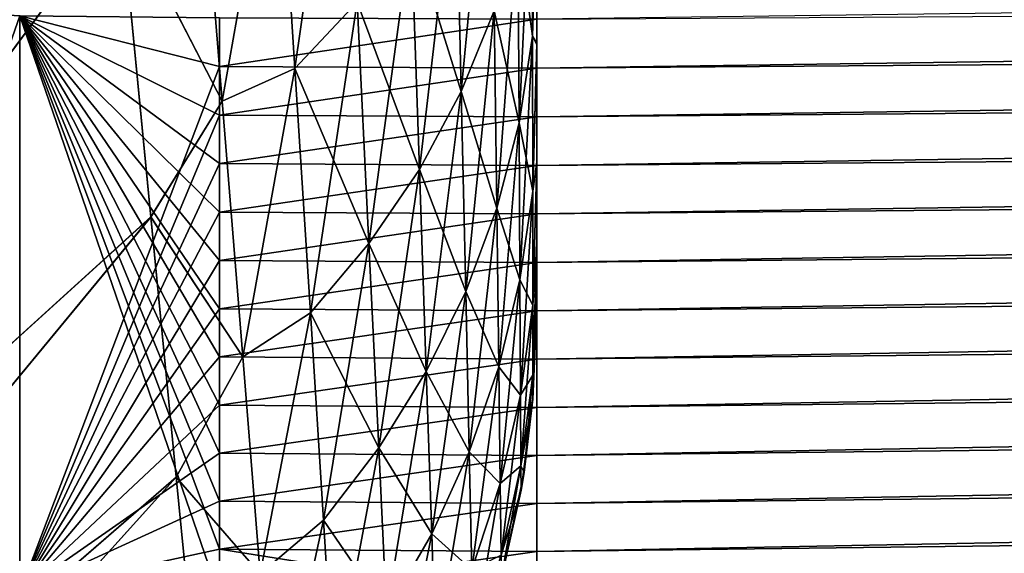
# Model space of a CAD drawing. Header units: metres. Extents: x -2 to 78, y -85 to 85.
# Tile 34 of 256: x 13.251 to 13.439, y -70.209 to -70.108. Entities that reach past the tile are written whole.
import ezdxf

# ---------------------------------------------------------------- set-up
doc = ezdxf.new("R2010")
doc.units = ezdxf.units.M
doc.layers.add('solid_20004802', color=7, linetype='CONTINUOUS')

msp = doc.modelspace()

# ---------------------------------------------------------------- linework, layer by layer
at = {"layer": 'solid_20004802'}
for points in [[(13.35, -70.159676, -0.470047), (13.35, -70.162575, -0.408759), (13.35, -68.792595, -1.297788)], [(13.35, -70.162575, 0.408759), (13.35, -68.792595, -1.297788), (13.35, -70.162575, -0.408759)], [(13.35, -70.112061, -0.658552), (13.35, -68.792595, -1.297788), (13.35, -70.082352, -0.722274)], [(13.35, -70.134682, -0.595149), (13.35, -68.792595, -1.297788), (13.35, -70.112061, -0.658552)], [(13.35, -70.150337, -0.532146), (13.35, -68.792595, -1.297788), (13.35, -70.134682, -0.595149)], [(13.35, -70.159676, -0.470047), (13.35, -68.792595, -1.297788), (13.35, -70.150337, -0.532146)], [(13.35, -70.159676, 0.469988), (13.35, -68.792595, -1.297788), (13.35, -70.162575, 0.408759)], [(13.35, -70.150375, 0.531977), (13.35, -68.792595, -1.297788), (13.35, -70.159676, 0.469988)], [(13.35, -70.134773, 0.594822), (13.35, -68.792595, -1.297788), (13.35, -70.150375, 0.531977)], [(13.35, -70.112289, 0.657992), (13.35, -68.792595, -1.297788), (13.35, -70.134773, 0.594822)], [(13.35, -70.082809, 0.721399), (13.35, -68.792595, -1.297788), (13.35, -70.112289, 0.657992)], [(13.349958, -70.208893, 2.972388), (30.02058, -69.99958, 2.752167), (30.019377, -69.888893, 2.770957)], [(13.349958, -70.19976, 2.974338), (13.349958, -70.208893, 2.972388), (30.019377, -69.888893, 2.770957)], [(13.349959, -70.190605, 2.976203), (13.349958, -70.19976, 2.974338), (30.019377, -69.888893, 2.770957)], [(13.349959, -70.181435, 2.977983), (13.349959, -70.190605, 2.976203), (30.019377, -69.888893, 2.770957)], [(13.34996, -70.172241, 2.979677), (13.349959, -70.181435, 2.977983), (30.019377, -69.888893, 2.770957)], [(13.34996, -70.16304, 2.981286), (13.34996, -70.172241, 2.979677), (30.019377, -69.888893, 2.770957)], [(13.349961, -70.153816, 2.982808), (13.34996, -70.16304, 2.981286), (30.019377, -69.888893, 2.770957)], [(13.349962, -70.144585, 2.984245), (13.349961, -70.153816, 2.982808), (30.019377, -69.888893, 2.770957)], [(13.349963, -70.13533, 2.985595), (13.349962, -70.144585, 2.984245), (30.019377, -69.888893, 2.770957)], [(13.349964, -70.126068, 2.986859), (13.349963, -70.13533, 2.985595), (30.019377, -69.888893, 2.770957)], [(13.349965, -70.116791, 2.988036), (13.349964, -70.126068, 2.986859), (30.019377, -69.888893, 2.770957)], [(13.349967, -70.107506, 2.989127), (13.349965, -70.116791, 2.988036), (30.019377, -69.888893, 2.770957)], [(13.138557, -70.115417, -1.096157), (13.26383, -70.015404, -1.07127), (13.259991, -69.976326, -1.109187)], [(13.14188, -70.074516, -1.127692), (13.138557, -70.115417, -1.096157), (13.259991, -69.976326, -1.109187)], [(13.138561, -70.115356, 1.096204), (13.259999, -69.97641, 1.109113), (13.263837, -70.015472, 1.071202)], [(13.138561, -70.115356, 1.096204), (13.141883, -70.074493, 1.12771), (13.259999, -69.97641, 1.109113)], [(13.349957, -70.21801, -2.970352), (30.02058, -69.99958, -2.752167), (30.021587, -70.107666, -2.721016)], [(13.349957, -70.190605, -2.976203), (13.349958, -70.181435, -2.977983), (30.02058, -69.99958, -2.752167)], [(13.349957, -70.19976, -2.974338), (13.349957, -70.190605, -2.976203), (30.02058, -69.99958, -2.752167)], [(13.349957, -70.208893, -2.972388), (13.349957, -70.19976, -2.974338), (30.02058, -69.99958, -2.752167)], [(13.349957, -70.21801, -2.970352), (13.349957, -70.208893, -2.972388), (30.02058, -69.99958, -2.752167)], [(13.349958, -70.181435, -2.977983), (13.349959, -70.172241, -2.979677), (30.02058, -69.99958, -2.752167)], [(13.349958, -70.254272, 2.961361), (13.349959, -70.263283, 2.958901), (30.02058, -69.99958, 2.752167)], [(13.349958, -70.245232, 2.963736), (13.349958, -70.254272, 2.961361), (30.02058, -69.99958, 2.752167)], [(13.349958, -70.236183, 2.966026), (13.349958, -70.245232, 2.963736), (30.02058, -69.99958, 2.752167)], [(13.349958, -70.227104, 2.968231), (13.349958, -70.236183, 2.966026), (30.02058, -69.99958, 2.752167)], [(13.349958, -70.21801, 2.970352), (13.349958, -70.227104, 2.968231), (30.02058, -69.99958, 2.752167)], [(13.349958, -70.208893, 2.972388), (13.349958, -70.21801, 2.970352), (30.02058, -69.99958, 2.752167)], [(13.349959, -70.16304, -2.981286), (13.34996, -70.153816, -2.982808), (30.02058, -69.99958, -2.752167)], [(13.349959, -70.172241, -2.979677), (13.349959, -70.16304, -2.981286), (30.02058, -69.99958, -2.752167)], [(13.349959, -70.263283, 2.958901), (13.34996, -70.27227, 2.956357), (30.02058, -69.99958, 2.752167)], [(13.34996, -70.153816, -2.982808), (13.349961, -70.144585, -2.984245), (30.02058, -69.99958, -2.752167)], [(13.34996, -70.281242, 2.953729), (13.349961, -70.290184, 2.951017), (30.02058, -69.99958, 2.752167)], [(13.34996, -70.27227, 2.956357), (13.34996, -70.281242, 2.953729), (30.02058, -69.99958, 2.752167)], [(13.349961, -70.144585, -2.984245), (13.349962, -70.13533, -2.985595), (30.02058, -69.99958, -2.752167)], [(13.349961, -70.290184, 2.951017), (13.349962, -70.299103, 2.94822), (30.02058, -69.99958, 2.752167)], [(13.349962, -70.13533, -2.985595), (13.349963, -70.126068, -2.986859), (30.02058, -69.99958, -2.752167)], [(13.349962, -70.299103, 2.94822), (13.349964, -70.307999, 2.94534), (30.02058, -69.99958, 2.752167)], [(13.349963, -70.126068, -2.986859), (13.349964, -70.116791, -2.988036), (30.02058, -69.99958, -2.752167)], [(13.349964, -70.116791, -2.988036), (13.349966, -70.107506, -2.989127), (30.02058, -69.99958, -2.752167)], [(13.349964, -70.307999, 2.94534), (13.349965, -70.316872, 2.942376), (30.02058, -69.99958, 2.752167)], [(13.349965, -70.316872, 2.942376), (13.349967, -70.325714, 2.939328), (30.02058, -69.99958, 2.752167)], [(13.349967, -70.325714, 2.939328), (30.021587, -70.107666, 2.721016), (30.02058, -69.99958, 2.752167)], [(13.135447, -70.153778, -1.064184), (13.26739, -70.051788, -1.032572), (13.26383, -70.015404, -1.07127)], [(13.138557, -70.115417, -1.096157), (13.135447, -70.153778, -1.064184), (13.26383, -70.015404, -1.07127)], [(13.135453, -70.153687, 1.064265), (13.263837, -70.015472, 1.071202), (13.267396, -70.051842, 1.032513)], [(13.135453, -70.153687, 1.064265), (13.138561, -70.115356, 1.096204), (13.263837, -70.015472, 1.071202)], [(13.129724, -70.223152, -0.999331), (13.270672, -70.085548, -0.993163), (13.26739, -70.051788, -1.032572)], [(13.135447, -70.153778, -1.064184), (13.129724, -70.223152, -0.999331), (13.26739, -70.051788, -1.032572)], [(13.129732, -70.223015, 0.999475), (13.267396, -70.051842, 1.032513), (13.270676, -70.085594, 0.993112)], [(13.129732, -70.223015, 0.999475), (13.135453, -70.153687, 1.064265), (13.267396, -70.051842, 1.032513)], [(13.313233, -70.051979, -0.964334), (13.300502, -70.063988, -0.975127), (13.303902, -70.11689, -0.904838)], [(13.315787, -70.104218, -0.895306), (13.313233, -70.051979, -0.964334), (13.303902, -70.11689, -0.904838)], [(13.341281, -70.061508, -0.863165), (13.334564, -70.076393, -0.87437), (13.335584, -70.121284, -0.804275)], [(13.34186, -70.105888, -0.794805), (13.341281, -70.061508, -0.863165), (13.335584, -70.121284, -0.804275)], [(13.300502, -70.063988, -0.975127), (13.285598, -70.067841, -0.993603), (13.290062, -70.1231, -0.921493)], [(13.300502, -70.063988, 0.975127), (13.290062, -70.1231, 0.921494), (13.285598, -70.067841, 0.993605)], [(13.303902, -70.11689, -0.904838), (13.300502, -70.063988, -0.975127), (13.290062, -70.1231, -0.921493)], [(13.303902, -70.11689, 0.904838), (13.290062, -70.1231, 0.921494), (13.300502, -70.063988, 0.975127)], [(13.303902, -70.11689, 0.904838), (13.300502, -70.063988, 0.975127), (13.315787, -70.104218, 0.895306)], [(13.290062, -70.1231, -0.921493), (13.285598, -70.067841, -0.993603), (13.270672, -70.085548, -0.993163)], [(13.285598, -70.067841, 0.993605), (13.290062, -70.1231, 0.921494), (13.270676, -70.085594, 0.993112)], [(13.3491, -70.073906, -0.775128), (13.34638, -70.09005, -0.785058), (13.346594, -70.127243, -0.714779)], [(13.34638, -70.09005, 0.785058), (13.3491, -70.073906, 0.775128), (13.349154, -70.110695, 0.706763)], [(13.349154, -70.110695, -0.706763), (13.3491, -70.073906, -0.775128), (13.346594, -70.127243, -0.714779)], [(13.35, -70.082352, -0.722274), (13.3491, -70.073906, -0.775128), (13.349154, -70.110695, -0.706763)], [(13.349154, -70.110695, 0.706763), (13.3491, -70.073906, 0.775128), (13.35, -70.082809, 0.721399)], [(13.334564, -70.076393, -0.87437), (13.326039, -70.090675, -0.885117), (13.327611, -70.136101, -0.813387)], [(13.32604, -70.090675, 0.885117), (13.334564, -70.076393, 0.87437), (13.335584, -70.121284, 0.804275)], [(13.335584, -70.121284, -0.804275), (13.334564, -70.076393, -0.87437), (13.327611, -70.136101, -0.813387)], [(13.335584, -70.121284, 0.804275), (13.334564, -70.076393, 0.87437), (13.34186, -70.105888, 0.794804)], [(13.35, -70.112061, -0.658552), (13.35, -70.082352, -0.722274), (13.349154, -70.110695, -0.706763)], [(13.349154, -70.110695, 0.706763), (13.35, -70.082809, 0.721399), (13.35, -70.112289, 0.657992)], [(13.124875, -70.282875, -0.933838), (13.276469, -70.145149, -0.912782), (13.270672, -70.085548, -0.993163)], [(13.129724, -70.223152, -0.999331), (13.124875, -70.282875, -0.933838), (13.270672, -70.085548, -0.993163)], [(13.124884, -70.282715, 0.934036), (13.270676, -70.085594, 0.993112), (13.276471, -70.145172, 0.912746)], [(13.124884, -70.282715, 0.934036), (13.129732, -70.223015, 0.999475), (13.270676, -70.085594, 0.993112)], [(13.290062, -70.1231, -0.921493), (13.270672, -70.085548, -0.993163), (13.276469, -70.145149, -0.912782)], [(13.290062, -70.1231, 0.921494), (13.276471, -70.145172, 0.912746), (13.270676, -70.085594, 0.993112)], [(13.326039, -70.090675, -0.885117), (13.315787, -70.104218, -0.895306), (13.318011, -70.1502, -0.82206)], [(13.315787, -70.104218, 0.895306), (13.32604, -70.090675, 0.885117), (13.327611, -70.136101, 0.813387)], [(13.327611, -70.136101, -0.813387), (13.326039, -70.090675, -0.885117), (13.318011, -70.1502, -0.82206)], [(13.327611, -70.136101, 0.813387), (13.32604, -70.090675, 0.885117), (13.335584, -70.121284, 0.804275)], [(13.34638, -70.09005, -0.785058), (13.34186, -70.105888, -0.794805), (13.342341, -70.143501, -0.722657)], [(13.34186, -70.105888, 0.794804), (13.34638, -70.09005, 0.785058), (13.346594, -70.127243, 0.714779)], [(13.346594, -70.127243, -0.714779), (13.34638, -70.09005, -0.785058), (13.342341, -70.143501, -0.722657)], [(13.346594, -70.127243, 0.714779), (13.34638, -70.09005, 0.785058), (13.349154, -70.110695, 0.706763)], [(13.214292, -70.104713, 2.974916), (13.214305, -70.213425, 2.956598), (13.251521, -70.106834, 2.983292)], [(13.214323, -70.213364, -2.956617), (13.214307, -70.104668, -2.974926), (13.25152, -70.106834, -2.983292)], [(13.315787, -70.104218, -0.895306), (13.303902, -70.11689, -0.904838), (13.306869, -70.163452, -0.830214)], [(13.303902, -70.11689, 0.904838), (13.315787, -70.104218, 0.895306), (13.318011, -70.1502, 0.822059)], [(13.318011, -70.1502, -0.82206), (13.315787, -70.104218, -0.895306), (13.306869, -70.163452, -0.830214)], [(13.318011, -70.1502, 0.822059), (13.315787, -70.104218, 0.895306), (13.327611, -70.136101, 0.813387)], [(13.34186, -70.105888, -0.794805), (13.335584, -70.121284, -0.804275), (13.336434, -70.159332, -0.730325)], [(13.335584, -70.121284, 0.804275), (13.34186, -70.105888, 0.794804), (13.342341, -70.143501, 0.722657)], [(13.342341, -70.143501, -0.722657), (13.34186, -70.105888, -0.794805), (13.336434, -70.159332, -0.730325)], [(13.342341, -70.143501, 0.722657), (13.34186, -70.105888, 0.794804), (13.346594, -70.127243, 0.714779)], [(13.214305, -70.213425, 2.956598), (13.251502, -70.216721, 2.964617), (13.251521, -70.106834, 2.983292)], [(13.214323, -70.213364, -2.956617), (13.25152, -70.106834, -2.983292), (13.251501, -70.216721, -2.964617)], [(13.251501, -70.216721, -2.964617), (13.25152, -70.106834, -2.983292), (13.28953, -70.217545, -2.968288)], [(13.251521, -70.106834, 2.983292), (13.251502, -70.216721, 2.964617), (13.28953, -70.116493, 2.985944)], [(13.25152, -70.106834, -2.983292), (13.28953, -70.107224, -2.987032), (13.28953, -70.116493, -2.985944)], [(13.25152, -70.106834, -2.983292), (13.28953, -70.116493, -2.985944), (13.28953, -70.125748, -2.984769)], [(13.25152, -70.106834, -2.983292), (13.28953, -70.125748, -2.984769), (13.28953, -70.134995, -2.983508)], [(13.25152, -70.106834, -2.983292), (13.28953, -70.134995, -2.983508), (13.28953, -70.144226, -2.982161)], [(13.25152, -70.106834, -2.983292), (13.28953, -70.144226, -2.982161), (13.28953, -70.153442, -2.980727)], [(13.25152, -70.106834, -2.983292), (13.28953, -70.153442, -2.980727), (13.28953, -70.162651, -2.979208)], [(13.25152, -70.106834, -2.983292), (13.28953, -70.162651, -2.979208), (13.28953, -70.171837, -2.977602)], [(13.25152, -70.106834, -2.983292), (13.28953, -70.171837, -2.977602), (13.28953, -70.181015, -2.97591)], [(13.25152, -70.106834, -2.983292), (13.28953, -70.181015, -2.97591), (13.28953, -70.19017, -2.974133)], [(13.25152, -70.106834, -2.983292), (13.28953, -70.19017, -2.974133), (13.28953, -70.19931, -2.97227)], [(13.25152, -70.106834, -2.983292), (13.28953, -70.19931, -2.97227), (13.28953, -70.208435, -2.970322)], [(13.25152, -70.106834, -2.983292), (13.28953, -70.208435, -2.970322), (13.28953, -70.217545, -2.968288)], [(13.251521, -70.106834, 2.983292), (13.28953, -70.116493, 2.985944), (13.28953, -70.107224, 2.987032)], [(13.28953, -70.116493, -2.985944), (13.28953, -70.107224, -2.987032), (13.349966, -70.107506, -2.989127)], [(13.28953, -70.107224, 2.987032), (13.28953, -70.116493, 2.985944), (13.349967, -70.107506, 2.989127)], [(13.28953, -70.116493, -2.985944), (13.349966, -70.107506, -2.989127), (13.349964, -70.116791, -2.988036)], [(13.28953, -70.116493, 2.985944), (13.349965, -70.116791, 2.988036), (13.349967, -70.107506, 2.989127)], [(13.349957, -70.227104, -2.968231), (13.349957, -70.21801, -2.970352), (30.021587, -70.107666, -2.721016)], [(13.349957, -70.236183, -2.966026), (13.349957, -70.227104, -2.968231), (30.021587, -70.107666, -2.721016)], [(13.349957, -70.245232, -2.963736), (13.349957, -70.236183, -2.966026), (30.021587, -70.107666, -2.721016)], [(13.349957, -70.254272, -2.961361), (13.349957, -70.245232, -2.963736), (30.021587, -70.107666, -2.721016)], [(13.349958, -70.263283, -2.958901), (13.349957, -70.254272, -2.961361), (30.021587, -70.107666, -2.721016)], [(13.349958, -70.27227, -2.956357), (13.349958, -70.263283, -2.958901), (30.021587, -70.107666, -2.721016)], [(13.349959, -70.281242, -2.953729), (13.349958, -70.27227, -2.956357), (30.021587, -70.107666, -2.721016)], [(13.34996, -70.290184, -2.951017), (13.349959, -70.281242, -2.953729), (30.021587, -70.107666, -2.721016)], [(13.349961, -70.299103, -2.94822), (13.34996, -70.290184, -2.951017), (30.021587, -70.107666, -2.721016)], [(13.349962, -70.307999, -2.94534), (13.349961, -70.299103, -2.94822), (30.021587, -70.107666, -2.721016)], [(13.349964, -70.316872, -2.942376), (13.349962, -70.307999, -2.94534), (30.021587, -70.107666, -2.721016)], [(13.349965, -70.325714, -2.939328), (13.349964, -70.316872, -2.942376), (30.021587, -70.107666, -2.721016)], [(13.349967, -70.334534, -2.936197), (13.349965, -70.325714, -2.939328), (30.021587, -70.107666, -2.721016)], [(13.349967, -70.334534, -2.936197), (30.021587, -70.107666, -2.721016), (30.022383, -70.21151, -2.677953)], [(13.349967, -70.325714, 2.939328), (13.349968, -70.334534, 2.936197), (30.021587, -70.107666, 2.721016)], [(13.349968, -70.334534, 2.936197), (13.34997, -70.343323, 2.932983), (30.021587, -70.107666, 2.721016)], [(13.34997, -70.343323, 2.932983), (13.349972, -70.352081, 2.929687), (30.021587, -70.107666, 2.721016)], [(13.349972, -70.352081, 2.929687), (13.349973, -70.360809, 2.926308), (30.021587, -70.107666, 2.721016)], [(13.349973, -70.360809, 2.926308), (13.349975, -70.369507, 2.922848), (30.021587, -70.107666, 2.721016)], [(13.349975, -70.369507, 2.922848), (13.349977, -70.378174, 2.919306), (30.021587, -70.107666, 2.721016)], [(13.349977, -70.378174, 2.919306), (13.349978, -70.386803, 2.915683), (30.021587, -70.107666, 2.721016)], [(13.349978, -70.386803, 2.915683), (13.34998, -70.395401, 2.91198), (30.021587, -70.107666, 2.721016)], [(13.34998, -70.395401, 2.91198), (13.349982, -70.403961, 2.908197), (30.021587, -70.107666, 2.721016)], [(13.349982, -70.403961, 2.908197), (13.349984, -70.412491, 2.904334), (30.021587, -70.107666, 2.721016)], [(13.349984, -70.412491, 2.904334), (13.349986, -70.420975, 2.900392), (30.021587, -70.107666, 2.721016)], [(13.349986, -70.420975, 2.900392), (13.349988, -70.42942, 2.896371), (30.021587, -70.107666, 2.721016)], [(13.349988, -70.42942, 2.896371), (30.022383, -70.21151, 2.677953), (30.021587, -70.107666, 2.721016)], [(13.349154, -70.110695, -0.706763), (13.346594, -70.127243, -0.714779), (13.346763, -70.15712, -0.641299)], [(13.346594, -70.127243, 0.714779), (13.349154, -70.110695, 0.706763), (13.349195, -70.140244, 0.635242)], [(13.349195, -70.140244, -0.635242), (13.349154, -70.110695, -0.706763), (13.346763, -70.15712, -0.641299)], [(13.35, -70.112061, -0.658552), (13.349154, -70.110695, -0.706763), (13.349195, -70.140244, -0.635242)], [(13.349195, -70.140244, 0.635242), (13.349154, -70.110695, 0.706763), (13.35, -70.112289, 0.657992)], [(13.35, -70.134682, -0.595149), (13.35, -70.112061, -0.658552), (13.349195, -70.140244, -0.635242)], [(13.349195, -70.140244, 0.635242), (13.35, -70.112289, 0.657992), (13.35, -70.134773, 0.594822)], [(13.251502, -70.216721, 2.964617), (13.28953, -70.125748, 2.984769), (13.28953, -70.116493, 2.985944)], [(13.28953, -70.125748, -2.984769), (13.28953, -70.116493, -2.985944), (13.349964, -70.116791, -2.988036)], [(13.28953, -70.116493, 2.985944), (13.28953, -70.125748, 2.984769), (13.349965, -70.116791, 2.988036)], [(13.28953, -70.125748, -2.984769), (13.349964, -70.116791, -2.988036), (13.349963, -70.126068, -2.986859)], [(13.28953, -70.125748, 2.984769), (13.349964, -70.126068, 2.986859), (13.349965, -70.116791, 2.988036)], [(13.303902, -70.11689, -0.904838), (13.290062, -70.1231, -0.921493), (13.29397, -70.171806, -0.844736)], [(13.303902, -70.11689, 0.904838), (13.29397, -70.171806, 0.844738), (13.290062, -70.1231, 0.921494)], [(13.306869, -70.163452, -0.830214), (13.303902, -70.11689, -0.904838), (13.29397, -70.171806, -0.844736)], [(13.306869, -70.163452, 0.830214), (13.29397, -70.171806, 0.844738), (13.303902, -70.11689, 0.904838)], [(13.306869, -70.163452, 0.830214), (13.303902, -70.11689, 0.904838), (13.318011, -70.1502, 0.822059)], [(13.335584, -70.121284, -0.804275), (13.327611, -70.136101, -0.813387), (13.328924, -70.174591, -0.737721)], [(13.327611, -70.136101, 0.813387), (13.335584, -70.121284, 0.804275), (13.336434, -70.159332, 0.730325)], [(13.336434, -70.159332, -0.730325), (13.335584, -70.121284, -0.804275), (13.328924, -70.174591, -0.737721)], [(13.336434, -70.159332, 0.730325), (13.335584, -70.121284, 0.804275), (13.342341, -70.143501, 0.722657)], [(13.29397, -70.171806, -0.844736), (13.290062, -70.1231, -0.921493), (13.276469, -70.145149, -0.912782)], [(13.290062, -70.1231, 0.921494), (13.29397, -70.171806, 0.844738), (13.276471, -70.145172, 0.912746)], [(13.251502, -70.216721, 2.964617), (13.28953, -70.134995, 2.983508), (13.28953, -70.125748, 2.984769)], [(13.28953, -70.134995, -2.983508), (13.28953, -70.125748, -2.984769), (13.349963, -70.126068, -2.986859)], [(13.28953, -70.125748, 2.984769), (13.28953, -70.134995, 2.983508), (13.349964, -70.126068, 2.986859)], [(13.28953, -70.134995, -2.983508), (13.349963, -70.126068, -2.986859), (13.349962, -70.13533, -2.985595)], [(13.28953, -70.134995, 2.983508), (13.349963, -70.13533, 2.985595), (13.349964, -70.126068, 2.986859)], [(13.346594, -70.127243, -0.714779), (13.342341, -70.143501, -0.722657), (13.342721, -70.173714, -0.647256)], [(13.342341, -70.143501, 0.722657), (13.346594, -70.127243, 0.714779), (13.346763, -70.15712, 0.641299)], [(13.346763, -70.15712, -0.641299), (13.346594, -70.127243, -0.714779), (13.342721, -70.173714, -0.647256)], [(13.346763, -70.15712, 0.641299), (13.346594, -70.127243, 0.714779), (13.349195, -70.140244, 0.635242)], [(13.251502, -70.216721, 2.964617), (13.28953, -70.144226, 2.982161), (13.28953, -70.134995, 2.983508)], [(13.28953, -70.144226, -2.982161), (13.28953, -70.134995, -2.983508), (13.349962, -70.13533, -2.985595)], [(13.28953, -70.134995, 2.983508), (13.28953, -70.144226, 2.982161), (13.349963, -70.13533, 2.985595)], [(13.28953, -70.144226, -2.982161), (13.349962, -70.13533, -2.985595), (13.349961, -70.144585, -2.984245)], [(13.28953, -70.144226, 2.982161), (13.349962, -70.144585, 2.984245), (13.349963, -70.13533, 2.985595)], [(13.35, -70.134682, -0.595149), (13.349195, -70.140244, -0.635242), (13.349226, -70.161972, -0.561257)], [(13.349226, -70.161972, 0.561257), (13.349195, -70.140244, 0.635242), (13.35, -70.134773, 0.594822)], [(13.35, -70.150337, -0.532146), (13.35, -70.134682, -0.595149), (13.349226, -70.161972, -0.561257)], [(13.349226, -70.161972, 0.561257), (13.35, -70.134773, 0.594822), (13.35, -70.150375, 0.531977)], [(13.327611, -70.136101, -0.813387), (13.318011, -70.1502, -0.82206), (13.319874, -70.189163, -0.744782)], [(13.318011, -70.1502, 0.822059), (13.327611, -70.136101, 0.813387), (13.328924, -70.174591, 0.737721)], [(13.328924, -70.174591, -0.737721), (13.327611, -70.136101, -0.813387), (13.319874, -70.189163, -0.744782)], [(13.328924, -70.174591, 0.737721), (13.327611, -70.136101, 0.813387), (13.336434, -70.159332, 0.730325)], [(13.349195, -70.140244, -0.635242), (13.346763, -70.15712, -0.641299), (13.346887, -70.179085, -0.565318)], [(13.346763, -70.15712, 0.641299), (13.349195, -70.140244, 0.635242), (13.349226, -70.161972, 0.561257)], [(13.349226, -70.161972, -0.561257), (13.349195, -70.140244, -0.635242), (13.346887, -70.179085, -0.565318)], [(13.342341, -70.143501, -0.722657), (13.336434, -70.159332, -0.730325), (13.337106, -70.189888, -0.653062)], [(13.336434, -70.159332, 0.730325), (13.342341, -70.143501, 0.722657), (13.342722, -70.173714, 0.647256)], [(13.342721, -70.173714, -0.647256), (13.342341, -70.143501, -0.722657), (13.337106, -70.189888, -0.653062)], [(13.342722, -70.173714, 0.647256), (13.342341, -70.143501, 0.722657), (13.346763, -70.15712, 0.641299)], [(13.120662, -70.333946, -0.867863), (13.281281, -70.19474, -0.830554), (13.276469, -70.145149, -0.912782)], [(13.124875, -70.282875, -0.933838), (13.120662, -70.333946, -0.867863), (13.276469, -70.145149, -0.912782)], [(13.120675, -70.333824, 0.868028), (13.276471, -70.145172, 0.912746), (13.281283, -70.194756, 0.830525)], [(13.120675, -70.333824, 0.868028), (13.124884, -70.282715, 0.934036), (13.276471, -70.145172, 0.912746)], [(13.251502, -70.216721, 2.964617), (13.28953, -70.153442, 2.980727), (13.28953, -70.144226, 2.982161)], [(13.29397, -70.171806, -0.844736), (13.276469, -70.145149, -0.912782), (13.281281, -70.19474, -0.830554)], [(13.29397, -70.171806, 0.844738), (13.281283, -70.194756, 0.830525), (13.276471, -70.145172, 0.912746)], [(13.28953, -70.153442, -2.980727), (13.28953, -70.144226, -2.982161), (13.349961, -70.144585, -2.984245)], [(13.28953, -70.144226, 2.982161), (13.28953, -70.153442, 2.980727), (13.349962, -70.144585, 2.984245)], [(13.28953, -70.153442, -2.980727), (13.349961, -70.144585, -2.984245), (13.34996, -70.153816, -2.982808)], [(13.28953, -70.153442, 2.980727), (13.349961, -70.153816, 2.982808), (13.349962, -70.144585, 2.984245)], [(13.318011, -70.1502, -0.82206), (13.306869, -70.163452, -0.830214), (13.309356, -70.202927, -0.75145)], [(13.306869, -70.163452, 0.830214), (13.318011, -70.1502, 0.822059), (13.319874, -70.189163, 0.744782)], [(13.319874, -70.189163, -0.744782), (13.318011, -70.1502, -0.82206), (13.309356, -70.202927, -0.75145)], [(13.319874, -70.189163, 0.744782), (13.318011, -70.1502, 0.822059), (13.328924, -70.174591, 0.737721)], [(13.35, -70.150337, -0.532146), (13.349226, -70.161972, -0.561257), (13.349246, -70.175301, -0.485494)], [(13.349246, -70.175301, 0.485494), (13.349226, -70.161972, 0.561257), (13.35, -70.150375, 0.531977)], [(13.35, -70.159676, -0.470047), (13.35, -70.150337, -0.532146), (13.349246, -70.175301, -0.485494)], [(13.349246, -70.175301, 0.485494), (13.35, -70.150375, 0.531977), (13.35, -70.159676, 0.469988)], [(13.251502, -70.216721, 2.964617), (13.28953, -70.162651, 2.979208), (13.28953, -70.153442, 2.980727)], [(13.28953, -70.162651, -2.979208), (13.28953, -70.153442, -2.980727), (13.34996, -70.153816, -2.982808)], [(13.28953, -70.153442, 2.980727), (13.28953, -70.162651, 2.979208), (13.349961, -70.153816, 2.982808)], [(13.28953, -70.162651, -2.979208), (13.34996, -70.153816, -2.982808), (13.349959, -70.16304, -2.981286)], [(13.28953, -70.162651, 2.979208), (13.34996, -70.16304, 2.981286), (13.349961, -70.153816, 2.982808)], [(13.346763, -70.15712, -0.641299), (13.342721, -70.173714, -0.647256), (13.342998, -70.19593, -0.569314)], [(13.342722, -70.173714, 0.647256), (13.346763, -70.15712, 0.641299), (13.346887, -70.179085, 0.565318)], [(13.346887, -70.179085, -0.565318), (13.346763, -70.15712, -0.641299), (13.342998, -70.19593, -0.569314)], [(13.346887, -70.179085, 0.565318), (13.346763, -70.15712, 0.641299), (13.349226, -70.161972, 0.561257)], [(13.336434, -70.159332, -0.730325), (13.328924, -70.174591, -0.737721), (13.329963, -70.205513, -0.658673)], [(13.328924, -70.174591, 0.737721), (13.336434, -70.159332, 0.730325), (13.337106, -70.189888, 0.653062)], [(13.337106, -70.189888, -0.653062), (13.336434, -70.159332, -0.730325), (13.329963, -70.205513, -0.658673)], [(13.337106, -70.189888, 0.653062), (13.336434, -70.159332, 0.730325), (13.342722, -70.173714, 0.647256)], [(13.35, -70.159676, -0.470047), (13.349246, -70.175301, -0.485494), (13.349253, -70.179848, -0.408759)], [(13.349246, -70.175301, 0.485494), (13.35, -70.159676, 0.469988), (13.35, -70.162575, 0.408759)], [(13.35, -70.159676, -0.470047), (13.349253, -70.179848, -0.408759), (13.35, -70.162575, -0.408759)], [(13.349226, -70.161972, -0.561257), (13.346887, -70.179085, -0.565318), (13.346962, -70.192574, -0.487532)], [(13.346887, -70.179085, 0.565318), (13.349226, -70.161972, 0.561257), (13.349246, -70.175301, 0.485494)], [(13.349246, -70.175301, -0.485494), (13.349226, -70.161972, -0.561257), (13.346962, -70.192574, -0.487532)], [(13.251502, -70.216721, 2.964617), (13.28953, -70.171837, 2.977602), (13.28953, -70.162651, 2.979208)], [(13.28953, -70.171837, -2.977602), (13.28953, -70.162651, -2.979208), (13.349959, -70.16304, -2.981286)], [(13.28953, -70.162651, 2.979208), (13.28953, -70.171837, 2.977602), (13.34996, -70.16304, 2.981286)], [(13.28953, -70.171837, -2.977602), (13.349959, -70.16304, -2.981286), (13.349959, -70.172241, -2.979677)], [(13.28953, -70.171837, 2.977602), (13.34996, -70.172241, 2.979677), (13.34996, -70.16304, 2.981286)], [(13.306869, -70.163452, -0.830214), (13.29397, -70.171806, -0.844736), (13.297256, -70.213142, -0.763529)], [(13.306869, -70.163452, 0.830214), (13.297256, -70.213142, 0.763531), (13.29397, -70.171806, 0.844738)], [(13.309356, -70.202927, -0.75145), (13.306869, -70.163452, -0.830214), (13.297256, -70.213142, -0.763529)], [(13.309356, -70.202927, 0.75145), (13.297256, -70.213142, 0.763531), (13.306869, -70.163452, 0.830214)], [(13.309356, -70.202927, 0.75145), (13.306869, -70.163452, 0.830214), (13.319874, -70.189163, 0.744782)], [(13.349253, -70.179848, 0.408759), (13.349246, -70.175301, 0.485494), (13.35, -70.162575, 0.408759)], [(13.35, -70.162575, 0.408759), (13.35, -70.162575, -0.408759), (13.349253, -70.179848, -0.408759)], [(13.349253, -70.179848, 0.408759), (13.35, -70.162575, 0.408759), (13.349253, -70.179848, -0.408759)], [(13.251502, -70.216721, 2.964617), (13.28953, -70.181015, 2.97591), (13.28953, -70.171837, 2.977602)], [(13.297256, -70.213142, -0.763529), (13.29397, -70.171806, -0.844736), (13.281281, -70.19474, -0.830554)], [(13.29397, -70.171806, 0.844738), (13.297256, -70.213142, 0.763531), (13.281283, -70.194756, 0.830525)], [(13.28953, -70.181015, -2.97591), (13.28953, -70.171837, -2.977602), (13.349959, -70.172241, -2.979677)], [(13.28953, -70.171837, 2.977602), (13.28953, -70.181015, 2.97591), (13.34996, -70.172241, 2.979677)], [(13.28953, -70.181015, -2.97591), (13.349959, -70.172241, -2.979677), (13.349958, -70.181435, -2.977983)], [(13.28953, -70.181015, 2.97591), (13.349959, -70.181435, 2.977983), (13.34996, -70.172241, 2.979677)], [(13.328924, -70.174591, -0.737721), (13.319874, -70.189163, -0.744782), (13.321347, -70.220474, -0.664044)], [(13.319874, -70.189163, 0.744782), (13.328924, -70.174591, 0.737721), (13.329963, -70.205513, 0.658673)], [(13.329963, -70.205513, -0.658673), (13.328924, -70.174591, -0.737721), (13.321347, -70.220474, -0.664044)], [(13.329963, -70.205513, 0.658673), (13.328924, -70.174591, 0.737721), (13.337106, -70.189888, 0.653062)], [(13.342721, -70.173714, -0.647256), (13.337106, -70.189888, -0.653062), (13.337592, -70.212364, -0.573213)], [(13.337106, -70.189888, 0.653062), (13.342722, -70.173714, 0.647256), (13.342998, -70.19593, 0.569314)], [(13.342998, -70.19593, -0.569314), (13.342721, -70.173714, -0.647256), (13.337592, -70.212364, -0.573213)], [(13.342998, -70.19593, 0.569314), (13.342722, -70.173714, 0.647256), (13.346887, -70.179085, 0.565318)], [(13.346962, -70.192574, 0.487532), (13.346887, -70.179085, 0.565318), (13.349246, -70.175301, 0.485494)], [(13.349246, -70.175301, -0.485494), (13.346962, -70.192574, -0.487532), (13.347543, -70.193832, -0.408759)], [(13.346962, -70.192574, 0.487532), (13.349246, -70.175301, 0.485494), (13.349253, -70.179848, 0.408759)], [(13.349253, -70.179848, -0.408759), (13.349246, -70.175301, -0.485494), (13.347543, -70.193832, -0.408759)], [(13.346887, -70.179085, -0.565318), (13.342998, -70.19593, -0.569314), (13.343163, -70.209579, -0.489537)], [(13.342998, -70.19593, 0.569314), (13.346887, -70.179085, 0.565318), (13.346962, -70.192574, 0.487532)], [(13.346962, -70.192574, -0.487532), (13.346887, -70.179085, -0.565318), (13.343163, -70.209579, -0.489537)], [(13.251502, -70.216721, 2.964617), (13.28953, -70.19017, 2.974133), (13.28953, -70.181015, 2.97591)], [(13.28953, -70.19017, -2.974133), (13.28953, -70.181015, -2.97591), (13.349958, -70.181435, -2.977983)], [(13.28953, -70.181015, 2.97591), (13.28953, -70.19017, 2.974133), (13.349959, -70.181435, 2.977983)], [(13.346962, -70.192574, 0.487532), (13.349253, -70.179848, 0.408759), (13.346983, -70.197182, 0.408759)], [(13.346983, -70.197182, 0.408759), (13.349253, -70.179848, 0.408759), (13.347543, -70.193832, -0.408759)], [(13.349253, -70.179848, 0.408759), (13.349253, -70.179848, -0.408759), (13.347543, -70.193832, -0.408759)], [(13.28953, -70.19017, -2.974133), (13.349958, -70.181435, -2.977983), (13.349957, -70.190605, -2.976203)], [(13.28953, -70.19017, 2.974133), (13.349959, -70.190605, 2.976203), (13.349959, -70.181435, 2.977983)], [(13.251502, -70.216721, 2.964617), (13.28953, -70.19931, 2.97227), (13.28953, -70.19017, 2.974133)], [(13.28953, -70.19931, -2.97227), (13.28953, -70.19017, -2.974133), (13.349957, -70.190605, -2.976203)], [(13.28953, -70.19017, 2.974133), (13.28953, -70.19931, 2.97227), (13.349959, -70.190605, 2.976203)], [(13.319874, -70.189163, -0.744782), (13.309356, -70.202927, -0.75145), (13.311328, -70.234642, -0.669131)], [(13.309356, -70.202927, 0.75145), (13.319874, -70.189163, 0.744782), (13.321347, -70.220474, 0.664043)], [(13.321347, -70.220474, -0.664044), (13.319874, -70.189163, -0.744782), (13.311328, -70.234642, -0.669131)], [(13.321347, -70.220474, 0.664043), (13.319874, -70.189163, 0.744782), (13.329963, -70.205513, 0.658673)], [(13.337106, -70.189888, -0.653062), (13.329963, -70.205513, -0.658673), (13.330712, -70.228264, -0.576985)], [(13.329963, -70.205513, 0.658673), (13.337106, -70.189888, 0.653062), (13.337592, -70.212364, 0.573213)], [(13.337592, -70.212364, -0.573213), (13.337106, -70.189888, -0.653062), (13.330712, -70.228264, -0.576985)], [(13.337592, -70.212364, 0.573213), (13.337106, -70.189888, 0.653062), (13.342998, -70.19593, 0.569314)], [(13.28953, -70.19931, -2.97227), (13.349957, -70.190605, -2.976203), (13.349957, -70.19976, -2.974338)], [(13.28953, -70.19931, 2.97227), (13.349958, -70.19976, 2.974338), (13.349959, -70.190605, 2.976203)], [(13.343163, -70.209572, 0.489537), (13.342998, -70.19593, 0.569314), (13.346962, -70.192574, 0.487532)], [(13.346962, -70.192574, -0.487532), (13.343163, -70.209579, -0.489537), (13.34321, -70.214241, -0.408759)], [(13.343163, -70.209572, 0.489537), (13.346962, -70.192574, 0.487532), (13.346983, -70.197182, 0.408759)], [(13.346962, -70.192574, -0.487532), (13.34321, -70.214241, -0.408759), (13.347543, -70.193832, -0.408759)], [(13.346983, -70.197182, 0.408759), (13.347543, -70.193832, -0.408759), (13.34321, -70.214241, -0.408759)], [(13.117242, -70.376625, -0.801865), (13.285197, -70.234612, -0.746997), (13.281281, -70.19474, -0.830554)], [(13.120662, -70.333946, -0.867863), (13.117242, -70.376625, -0.801865), (13.281281, -70.19474, -0.830554)], [(13.117254, -70.376587, 0.801914), (13.281283, -70.194756, 0.830525), (13.285199, -70.234627, 0.746963)], [(13.117254, -70.376587, 0.801914), (13.120675, -70.333824, 0.868028), (13.281283, -70.194756, 0.830525)], [(13.297256, -70.213142, -0.763529), (13.281281, -70.19474, -0.830554), (13.285197, -70.234612, -0.746997)], [(13.297256, -70.213142, 0.763531), (13.285199, -70.234627, 0.746963), (13.281283, -70.194756, 0.830525)], [(13.342998, -70.19593, -0.569314), (13.337592, -70.212364, -0.573213), (13.337881, -70.226173, -0.491495)], [(13.337592, -70.212364, 0.573213), (13.342998, -70.19593, 0.569314), (13.343163, -70.209572, 0.489537)], [(13.343163, -70.209579, -0.489537), (13.342998, -70.19593, -0.569314), (13.337881, -70.226173, -0.491495)], [(13.343163, -70.209572, 0.489537), (13.346983, -70.197182, 0.408759), (13.34321, -70.214241, 0.408759)], [(13.34321, -70.214241, 0.408759), (13.346983, -70.197182, 0.408759), (13.34321, -70.214241, -0.408759)], [(13.251502, -70.216721, 2.964617), (13.28953, -70.208435, 2.970322), (13.28953, -70.19931, 2.97227)], [(13.28953, -70.208435, -2.970322), (13.28953, -70.19931, -2.97227), (13.349957, -70.19976, -2.974338)], [(13.28953, -70.19931, 2.97227), (13.28953, -70.208435, 2.970322), (13.349958, -70.19976, 2.974338)], [(13.28953, -70.208435, -2.970322), (13.349957, -70.19976, -2.974338), (13.349957, -70.208893, -2.972388)], [(13.28953, -70.208435, 2.970322), (13.349958, -70.208893, 2.972388), (13.349958, -70.19976, 2.974338)], [(13.309356, -70.202927, -0.75145), (13.297256, -70.213142, -0.763529), (13.299868, -70.246391, -0.678468)], [(13.309356, -70.202927, 0.75145), (13.299868, -70.246391, 0.678469), (13.297256, -70.213142, 0.763531)], [(13.311328, -70.234642, -0.669131), (13.309356, -70.202927, -0.75145), (13.299868, -70.246391, -0.678468)], [(13.311328, -70.234642, 0.669131), (13.299868, -70.246391, 0.678469), (13.309356, -70.202927, 0.75145)], [(13.311328, -70.234642, 0.669131), (13.309356, -70.202927, 0.75145), (13.321347, -70.220474, 0.664043)], [(13.329963, -70.205513, -0.658673), (13.321347, -70.220474, -0.664044), (13.322412, -70.243507, -0.580603)], [(13.321347, -70.220474, 0.664043), (13.329963, -70.205513, 0.658673), (13.330712, -70.228264, 0.576985)], [(13.330712, -70.228264, -0.576985), (13.329963, -70.205513, -0.658673), (13.322412, -70.243507, -0.580603)], [(13.330712, -70.228264, 0.576985), (13.329963, -70.205513, 0.658673), (13.337592, -70.212364, 0.573213)], [(13.251502, -70.216721, 2.964617), (13.28953, -70.217545, 2.968288), (13.28953, -70.208435, 2.970322)], [(13.28953, -70.208435, -2.970322), (13.349957, -70.208893, -2.972388), (13.349957, -70.21801, -2.970352)], [(13.28953, -70.217545, -2.968288), (13.28953, -70.208435, -2.970322), (13.349957, -70.21801, -2.970352)], [(13.28953, -70.208435, 2.970322), (13.28953, -70.217545, 2.968288), (13.349958, -70.208893, 2.972388)], [(13.28953, -70.217545, 2.968288), (13.349958, -70.21801, 2.970352), (13.349958, -70.208893, 2.972388)]]:
    msp.add_3dface(points, dxfattribs=at)

doc.saveas('drawing.dxf')
